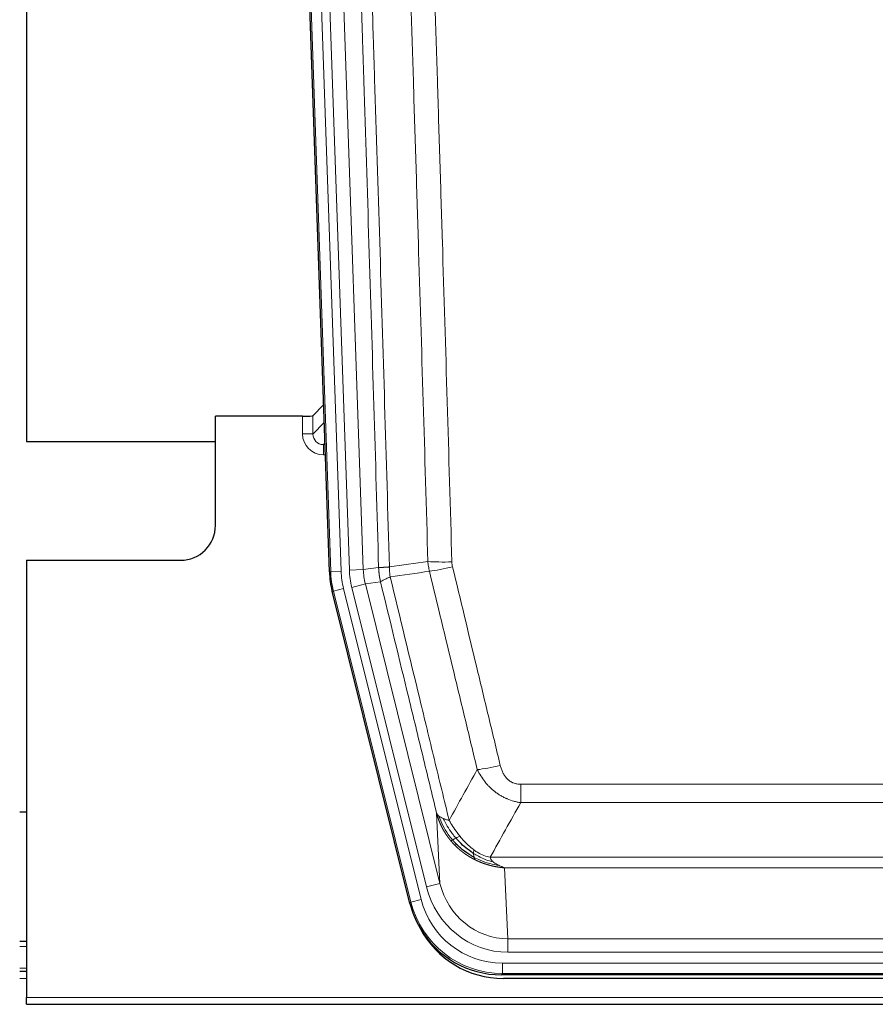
# Model space of a CAD drawing. Header units: inches. Extents: x 0 to 20790, y -12 to 14700.
# Tile 16 of 256: x 3589 to 3834, y 4789 to 5071. Entities that reach past the tile are written whole.
import ezdxf

# ---------------------------------------------------------------- set-up
doc = ezdxf.new("R2010")
doc.units = ezdxf.units.IN
doc.layers.add('1', color=7, linetype='Continuous', true_color=0xffffff)

msp = doc.modelspace()

# ---------------------------------------------------------------- linework, layer by layer
at = {"layer": '1', "color": 2, "linetype": 'Continuous', "lineweight": 25}
for p, q in [((3590.955, 5373.654), (3590.955, 4950.143)), ((3677.551, 4912.878), (3664.434, 5288.523)), ((3675.884, 4960.615), (3672.857, 4957.48)), ((3669.858, 4957.379), (3644.956, 4957.379)), ((3644.956, 4926.143), (3644.956, 4957.379)), ((3590.955, 4950.143), (3644.955, 4950.143)), ((3590.956, 4916.143), (3634.956, 4916.143)), ((3590.956, 4916.143), (3590.956, 4791.113)), ((3700.59, 4818.039), (3678.336, 4907.296)), ((3591.017, 4844.143), (3588.982, 4844.143)), ((3590.948, 4807.143), (3588.963, 4807.143)), ((3590.948, 4798.544), (3588.963, 4798.544)), ((3943.159, 4797.599), (3726.752, 4797.599)), ((3942.567, 4796.556), (3727.344, 4796.556)), ((3590.956, 4789.166), (3590.956, 4791.113)), ((3590.956, 4789.166), (4078.956, 4789.166))]:
    msp.add_line(p, q, dxfattribs=at)
at = {"layer": '1', "color": 110, "linetype": 'Continuous', "lineweight": 13}
for p, q in [((3677.925, 4912.931), (3664.814, 5288.374)), ((3667.808, 5288.478), (3680.919, 4913.035)), ((3670.2, 5287.536), (3683.266, 4913.365)), ((3674.192, 5287.675), (3687.258, 4913.504)), ((3669.848, 4952.331), (3669.858, 4957.379)), ((3672.857, 4957.48), (3672.846, 4952.249)), ((3672.846, 4952.249), (3676.06, 4955.577)), ((3676.266, 4949.684), (3675.839, 4949.242)), ((3675.839, 4949.242), (3675.839, 4946.322)), ((3675.839, 4949.242), (3676.282, 4949.242)), ((3675.839, 4946.322), (3676.384, 4946.322)), ((3687.258, 4913.504), (3691.635, 4914.12)), ((3677.551, 4912.878), (3677.925, 4912.931)), ((3680.919, 4913.035), (3677.925, 4912.931)), ((3683.266, 4913.365), (3687.258, 4913.504)), ((3683.963, 4908.403), (3687.839, 4909.37)), ((3705.315, 4822.765), (3683.963, 4908.403)), ((3692.191, 4909.981), (3687.839, 4909.37)), ((3687.839, 4909.37), (3709.191, 4823.732)), ((3678.709, 4907.349), (3678.336, 4907.296)), ((3681.616, 4908.073), (3678.709, 4907.349)), ((3700.883, 4818.414), (3678.709, 4907.349)), ((3681.616, 4908.073), (3703.79, 4819.139)), ((3732.284, 4846.845), (3732.284, 4852.086)), ((3732.284, 4852.086), (3937.627, 4852.086)), ((3937.627, 4846.845), (3732.284, 4846.845)), ((3709.191, 4823.732), (3708.234, 4843.787)), ((3723.553, 4831.226), (3946.358, 4831.226)), ((3942.245, 4828.196), (3727.666, 4828.196)), ((3727.666, 4828.196), (3728.634, 4807.917)), ((3705.315, 4822.765), (3709.191, 4823.732)), ((3700.59, 4818.039), (3700.883, 4818.414)), ((3703.79, 4819.139), (3700.883, 4818.414)), ((3728.634, 4804.053), (3728.634, 4807.917)), ((3728.634, 4807.917), (3941.277, 4807.917)), ((3590.948, 4805.689), (3588.963, 4805.689)), ((3941.277, 4804.053), (3728.634, 4804.053)), ((3590.948, 4799.514), (3588.963, 4799.514)), ((3727.045, 4800.97), (3942.866, 4800.97)), ((3727.045, 4797.974), (3727.045, 4800.97)), ((3590.948, 4796.544), (3588.963, 4796.544)), ((3727.045, 4797.974), (3726.752, 4797.599)), ((3942.866, 4797.974), (3727.045, 4797.974)), ((3590.956, 4791.113), (4078.956, 4791.113))]:
    msp.add_line(p, q, dxfattribs=at)
at = {"layer": '1', "color": 2, "linetype": 'Continuous', "lineweight": 25}
msp.add_arc((3634.956, 4926.143), 10, 270, 0, dxfattribs=at)
for centre, major_axis, ratio, start_param, end_param in [((3669.859, 4957.484), (-3, 0), 0.0349646, 1.5706703, 3.1078402), ((3704.572, 4913.829, 0), (26.774, 3.763), 0.9986144, 3.0370169, 3.2461684), ((3726.81, 4824.636, 0), (16.66, 21.323), 0.9977958, 2.4794378, 2.7643876), ((3726.81, 4824.636, 0), (16.66, 21.323), 0.9977958, 2.7643876, 3.8037475), ((3727.37, 4823.572, 0), (16.639, 21.297), 0.9990195, 2.7203481, 3.8043419)]:
    msp.add_ellipse(centre, major_axis=major_axis, ratio=ratio, start_param=start_param, end_param=end_param, dxfattribs=at)
at = {"layer": '1', "color": 110, "linetype": 'Continuous', "lineweight": 13}
for centre, major_axis, ratio, start_param, end_param in [((3675.851, 4952.331), (-3.237, -5.067), 0.9977321, 5.2798208, 6.8506171), ((3669.848, 4952.253), (-3, 0.006), 0.0261769, 3.175273, 4.7124429), ((3675.851, 4952.253), (-1.726, -2.474), 0.9943829, 5.3201387, 6.890935), ((3712.589, 4916.824), (-9.996, -0.288), 0.1133347, 0.8101184, 1.5675278), ((3712.776, 4915.418), (-9.719, -2.353), 0.1107863, 0.7983441, 1.5439815), ((3704.937, 4913.881), (-26.766, -3.762), 0.9989218, 6.1786096, 6.387761), ((3704.937, 4913.881, 0), (23.799, 3.345), 0.9986144, 3.0370169, 3.2461684), ((3707.284, 4914.211, 0), (-23.799, -3.345), 0.9986144, 6.1786096, 6.387761), ((3707.284, 4914.211), (-19.844, -2.789), 0.9980617, 6.1786096, 6.387761), ((3726.437, 4858.844), (-9.722, -2.342), 0.1329353, 0.7958322, 1.5387903), ((3728.554, 4828.9), (1.001, -20.961), 0.9530564, 4.9157844, 6.2370968), ((3728.554, 4828.9, 0), (1.185, -24.82), 0.9658521, 4.9157844, 6.2370968), ((3727.097, 4825.003), (-16.651, -21.313), 0.9982842, 5.6210305, 6.9453401), ((3727.097, 4825.003, 0), (14.809, 18.954), 0.9977958, 2.4794378, 3.8037475)]:
    msp.add_ellipse(centre, major_axis=major_axis, ratio=ratio, start_param=start_param, end_param=end_param, dxfattribs=at)
for points, knots in [([(3691.635, 4914.12), (3691.19, 4929.53), (3690.284, 4960.375), (3688.877, 5006.717), (3687.907, 5037.66), (3687.353, 5055.08), (3687.291, 5057.015), (3687.167, 5060.887), (3686.981, 5066.695), (3686.545, 5080.248), (3686.166, 5091.869), (3685.848, 5101.556), (3685.784, 5103.493), (3685.656, 5107.368), (3685.465, 5113.18), (3685.014, 5126.742), (3684.624, 5138.367), (3683.838, 5161.615), (3682.775, 5192.614), (3681.134, 5239.111), (3680.009, 5270.109), (3679.44, 5285.608)], [0, 0, 0, 0, 0.125, 0.25, 0.375, 0.375, 0.390625, 0.390625, 0.40625, 0.4375, 0.5, 0.5, 0.515625, 0.515625, 0.53125, 0.5625, 0.625, 0.625, 0.75, 0.875, 1, 1, 1, 1]), ([(3682.495, 5287.084), (3683.066, 5271.529), (3684.194, 5240.419), (3685.839, 5193.755), (3686.906, 5162.645), (3687.694, 5139.312), (3688.085, 5127.646), (3688.537, 5114.035), (3688.729, 5108.202), (3688.857, 5104.313), (3688.921, 5102.368), (3689.24, 5092.647), (3689.62, 5080.983), (3690.057, 5067.381), (3690.244, 5061.552), (3690.368, 5057.666), (3690.43, 5055.723), (3690.986, 5038.241), (3691.959, 5007.184), (3693.37, 4960.674), (3694.278, 4929.717), (3694.724, 4914.25)], [0, 0, 0, 0, 0.125, 0.25, 0.375, 0.375, 0.4375, 0.46875, 0.484375, 0.484375, 0.5, 0.5, 0.5625, 0.59375, 0.609375, 0.609375, 0.625, 0.625, 0.75, 0.875, 1, 1, 1, 1]), ([(3705.721, 4915.805), (3705.283, 4931.024), (3704.391, 4961.486), (3703.469, 4991.995), (3702.766, 5014.895), (3702.53, 5022.532), (3702.054, 5037.81), (3701.814, 5045.453), (3701.087, 5068.388), (3700.595, 5083.685), (3699.971, 5102.815), (3699.846, 5106.641), (3699.594, 5114.293), (3699.215, 5125.771), (3698.832, 5137.249), (3698.06, 5160.205), (3697.017, 5190.814), (3695.407, 5236.729), (3694.305, 5267.34), (3693.747, 5282.645)], [0, 0, 0, 0, 0.125, 0.25, 0.25, 0.3125, 0.3125, 0.375, 0.375, 0.5, 0.5, 0.53125, 0.53125, 0.5625, 0.625, 0.625, 0.75, 0.875, 1, 1, 1, 1]), ([(3700.63, 5282.988), (3701.188, 5267.664), (3702.288, 5237.015), (3703.896, 5191.043), (3704.938, 5160.396), (3705.709, 5137.411), (3706.091, 5125.919), (3706.47, 5114.426), (3706.721, 5106.765), (3706.846, 5102.934), (3707.47, 5083.78), (3707.961, 5068.464), (3708.686, 5045.5), (3708.926, 5037.848), (3709.402, 5022.551), (3709.638, 5014.905), (3710.34, 4991.976), (3711.261, 4961.428), (3712.151, 4930.928), (3712.589, 4915.69)], [0, 0, 0, 0, 0.125, 0.25, 0.375, 0.375, 0.4375, 0.46875, 0.46875, 0.5, 0.5, 0.625, 0.625, 0.6875, 0.6875, 0.75, 0.75, 0.875, 1, 1, 1, 1]), ([(3691.635, 4914.12), (3691.636, 4914.119), (3691.638, 4914.119), (3691.641, 4914.119), (3691.644, 4914.119), (3691.647, 4914.118), (3691.651, 4914.118), (3691.655, 4914.118), (3691.66, 4914.117), (3691.664, 4914.117), (3691.669, 4914.117), (3691.674, 4914.117), (3691.68, 4914.116), (3691.685, 4914.116), (3691.691, 4914.116), (3691.697, 4914.116), (3691.703, 4914.115), (3691.71, 4914.115), (3691.717, 4914.115), (3691.724, 4914.115), (3691.731, 4914.115), (3691.739, 4914.114), (3691.747, 4914.114), (3691.755, 4914.114), (3691.763, 4914.114), (3691.772, 4914.114), (3691.781, 4914.114), (3691.79, 4914.113), (3691.799, 4914.113), (3691.809, 4914.113), (3691.819, 4914.113), (3691.829, 4914.113), (3691.839, 4914.113), (3691.85, 4914.113), (3691.861, 4914.113), (3691.872, 4914.113), (3691.883, 4914.113), (3691.895, 4914.113), (3691.907, 4914.113), (3691.919, 4914.113), (3691.931, 4914.113), (3691.944, 4914.113), (3691.957, 4914.113), (3691.97, 4914.113), (3691.983, 4914.113), (3691.997, 4914.113), (3692.011, 4914.113), (3692.025, 4914.113), (3692.039, 4914.113), (3692.054, 4914.113), (3692.068, 4914.113), (3692.084, 4914.113), (3692.099, 4914.113), (3692.114, 4914.113), (3692.13, 4914.114), (3692.146, 4914.114), (3692.162, 4914.114), (3692.179, 4914.114), (3692.196, 4914.114), (3692.213, 4914.115), (3692.23, 4914.115), (3692.247, 4914.115), (3692.265, 4914.115), (3692.283, 4914.116), (3692.301, 4914.116), (3692.32, 4914.116), (3692.338, 4914.116), (3692.357, 4914.117), (3692.376, 4914.117), (3692.396, 4914.117), (3692.415, 4914.118), (3692.435, 4914.118), (3692.455, 4914.119), (3692.476, 4914.119), (3692.496, 4914.119), (3692.517, 4914.12), (3692.544, 4914.12), (3692.578, 4914.121), (3692.619, 4914.122), (3692.66, 4914.123), (3692.703, 4914.125), (3692.746, 4914.126), (3692.79, 4914.127), (3692.835, 4914.129), (3692.88, 4914.131), (3692.927, 4914.133), (3692.974, 4914.135), (3693.022, 4914.137), (3693.07, 4914.139), (3693.12, 4914.141), (3693.17, 4914.143), (3693.221, 4914.146), (3693.273, 4914.149), (3693.325, 4914.151), (3693.378, 4914.154), (3693.432, 4914.157), (3693.487, 4914.16), (3693.542, 4914.164), (3693.598, 4914.167), (3693.655, 4914.171), (3693.713, 4914.174), (3693.771, 4914.178), (3693.83, 4914.182), (3693.889, 4914.186), (3693.949, 4914.19), (3694.01, 4914.194), (3694.072, 4914.199), (3694.134, 4914.203), (3694.197, 4914.208), (3694.261, 4914.213), (3694.325, 4914.218), (3694.39, 4914.223), (3694.456, 4914.228), (3694.522, 4914.233), (3694.589, 4914.239), (3694.656, 4914.244), (3694.701, 4914.248), (3694.724, 4914.25)], [0, 0, 0, 0, 0.0066687, 0.0133374, 0.0200061, 0.0266746, 0.0333432, 0.0400116, 0.0466801, 0.0533484, 0.0600168, 0.066685, 0.0733532, 0.0800214, 0.0866895, 0.0933575, 0.1000255, 0.1066935, 0.1133614, 0.1200292, 0.126697, 0.1333647, 0.1400324, 0.1467001, 0.1533676, 0.1600352, 0.1667026, 0.1733701, 0.1800374, 0.1867047, 0.193372, 0.2000392, 0.2067064, 0.2133735, 0.2200405, 0.2267075, 0.2333745, 0.2400414, 0.2467082, 0.253375, 0.2600418, 0.2667085, 0.2733751, 0.2800417, 0.2867082, 0.2933747, 0.3000412, 0.3067075, 0.3133739, 0.3200401, 0.3267064, 0.3333725, 0.3400387, 0.3467047, 0.3533708, 0.3600367, 0.3667026, 0.3733685, 0.3800343, 0.3867001, 0.3933658, 0.4000315, 0.4066971, 0.4133626, 0.4200281, 0.4266936, 0.433359, 0.4400243, 0.4466896, 0.4533549, 0.4600201, 0.4666852, 0.4733503, 0.4800154, 0.4866804, 0.4933453, 0.5000102, 0.5125098, 0.5250093, 0.5375088, 0.5500082, 0.5625077, 0.5750071, 0.5875066, 0.600006, 0.6125054, 0.6250049, 0.6375043, 0.6500037, 0.6625032, 0.6750026, 0.6875021, 0.7000016, 0.7125011, 0.7250006, 0.7375001, 0.7499997, 0.7624993, 0.7749989, 0.7874985, 0.7999982, 0.812498, 0.8249977, 0.8374975, 0.8499974, 0.8624973, 0.8749972, 0.8874972, 0.8999973, 0.9124974, 0.9249976, 0.9374978, 0.9499981, 0.9624985, 0.9749989, 0.9874994, 1, 1, 1, 1]), ([(3692.191, 4909.981), (3692.186, 4910.002), (3692.176, 4910.044), (3692.161, 4910.108), (3692.146, 4910.174), (3692.13, 4910.24), (3692.115, 4910.308), (3692.1, 4910.378), (3692.084, 4910.448), (3692.069, 4910.52), (3692.053, 4910.593), (3692.038, 4910.667), (3692.023, 4910.743), (3692.007, 4910.82), (3691.992, 4910.898), (3691.977, 4910.977), (3691.962, 4911.058), (3691.947, 4911.14), (3691.932, 4911.224), (3691.917, 4911.308), (3691.902, 4911.395), (3691.888, 4911.482), (3691.874, 4911.571), (3691.86, 4911.66), (3691.846, 4911.752), (3691.832, 4911.844), (3691.819, 4911.938), (3691.798, 4912.089), (3691.772, 4912.291), (3691.744, 4912.538), (3691.72, 4912.767), (3691.701, 4912.979), (3691.685, 4913.172), (3691.672, 4913.347), (3691.662, 4913.505), (3691.654, 4913.644), (3691.648, 4913.766), (3691.644, 4913.869), (3691.64, 4913.954), (3691.638, 4914.021), (3691.636, 4914.07), (3691.635, 4914.101), (3691.635, 4914.115), (3691.635, 4914.12)], [0, 0, 0, 0, 0.0155037, 0.0313049, 0.0474035, 0.0637997, 0.0804935, 0.097485, 0.1147743, 0.1323613, 0.1502462, 0.1684289, 0.1869096, 0.2056883, 0.224765, 0.2441397, 0.2638126, 0.2837835, 0.3040527, 0.32462, 0.3454856, 0.3666494, 0.3881116, 0.409872, 0.4319308, 0.454288, 0.4769435, 0.4998975, 0.5635611, 0.6228928, 0.6778927, 0.7285606, 0.7748966, 0.8169007, 0.8545729, 0.8879131, 0.9169214, 0.9415977, 0.9619421, 0.9779545, 0.989635, 0.9969835, 1, 1, 1, 1]), ([(3694.936, 4911.416), (3694.861, 4911.882), (3694.819, 4912.352), (3694.761, 4913.297), (3694.745, 4913.772), (3694.724, 4914.25)], [0, 0, 0, 0, 0.5, 0.5, 1, 1, 1, 1]), ([(3712.776, 4914.279), (3712.72, 4914.511), (3712.677, 4914.744), (3712.614, 4915.215), (3712.595, 4915.452), (3712.589, 4915.69)], [0, 0, 0, 0, 0.5, 0.5, 1, 1, 1, 1]), ([(3712.776, 4914.279), (3715.061, 4904.801), (3717.343, 4895.328), (3720.758, 4881.127), (3721.896, 4876.395), (3724.168, 4866.934), (3725.303, 4862.205), (3726.437, 4857.477)], [0, 0, 0, 0, 0.5, 0.5, 0.75, 0.75, 1, 1, 1, 1]), ([(3692.191, 4909.981), (3692.212, 4910.032), (3692.29, 4910.099), (3692.554, 4910.265), (3692.739, 4910.366), (3693.211, 4910.602), (3693.496, 4910.739), (3694.155, 4911.049), (3694.528, 4911.223), (3694.936, 4911.416)], [0, 0, 0, 0, 0.25, 0.25, 0.5, 0.5, 0.75, 0.75, 1, 1, 1, 1]), ([(3694.936, 4911.416), (3697.758, 4899.791), (3700.574, 4888.175), (3704.788, 4870.764), (3706.19, 4864.962), (3708.993, 4853.364), (3710.392, 4847.567), (3711.79, 4841.773)], [0, 0, 0, 0, 0.5, 0.5, 0.75, 0.75, 1, 1, 1, 1]), ([(3719.857, 4856.282), (3718.722, 4861.003), (3717.585, 4865.725), (3715.31, 4875.173), (3714.171, 4879.899), (3710.752, 4894.08), (3708.468, 4903.54), (3706.18, 4913.005)], [0, 0, 0, 0, 0.25, 0.25, 0.5, 0.5, 1, 1, 1, 1]), ([(3708.234, 4843.787), (3706.903, 4849.295), (3705.57, 4854.805), (3702.903, 4865.829), (3701.567, 4871.344), (3697.557, 4887.893), (3694.877, 4898.933), (3692.191, 4909.981)], [0, 0, 0, 0, 0.25, 0.25, 0.5, 0.5, 1, 1, 1, 1]), ([(3732.284, 4852.086), (3732.102, 4852.086), (3731.919, 4852.094), (3731.555, 4852.126), (3731.376, 4852.15), (3731.02, 4852.215), (3730.845, 4852.256), (3730.498, 4852.356), (3730.327, 4852.415), (3730.116, 4852.5), (3730.074, 4852.518), (3729.99, 4852.554), (3729.866, 4852.61), (3729.745, 4852.671), (3729.506, 4852.799), (3729.198, 4852.985), (3728.911, 4853.202), (3728.738, 4853.347), (3728.703, 4853.377), (3728.635, 4853.437), (3728.602, 4853.467), (3728.502, 4853.56), (3728.437, 4853.623), (3728.247, 4853.817), (3728.128, 4853.951), (3727.901, 4854.228), (3727.794, 4854.371), (3727.591, 4854.667), (3727.496, 4854.819), (3727.383, 4855.014), (3727.36, 4855.053), (3727.317, 4855.132), (3727.295, 4855.171), (3727.231, 4855.291), (3727.19, 4855.371), (3727.072, 4855.613), (3726.998, 4855.777), (3726.861, 4856.108), (3726.798, 4856.275), (3726.621, 4856.782), (3726.521, 4857.127), (3726.437, 4857.477)], [0, 0, 0, 0, 0.0625, 0.0625, 0.125, 0.125, 0.1875, 0.1875, 0.25, 0.25, 0.265625, 0.265625, 0.28125, 0.3125, 0.3125, 0.375, 0.4375, 0.4375, 0.453125, 0.453125, 0.46875, 0.46875, 0.5, 0.5, 0.5625, 0.5625, 0.625, 0.625, 0.6875, 0.6875, 0.703125, 0.703125, 0.71875, 0.71875, 0.75, 0.75, 0.8125, 0.8125, 0.875, 0.875, 1, 1, 1, 1]), ([(3732.284, 4846.845), (3731.949, 4846.894), (3731.616, 4846.953), (3730.953, 4847.092), (3730.625, 4847.171), (3729.649, 4847.442), (3729.011, 4847.664), (3728.309, 4847.961), (3728.231, 4847.995), (3728.075, 4848.063), (3727.998, 4848.098), (3727.766, 4848.205), (3727.614, 4848.279), (3727.159, 4848.507), (3726.564, 4848.831), (3725.991, 4849.192), (3725.57, 4849.478), (3725.362, 4849.624), (3725.156, 4849.775), (3725.02, 4849.878), (3724.952, 4849.929), (3724.346, 4850.399), (3723.838, 4850.847), (3723.119, 4851.563), (3722.887, 4851.81), (3722.548, 4852.19), (3722.437, 4852.318), (3722.219, 4852.579), (3722.111, 4852.711), (3721.584, 4853.378), (3721.196, 4853.932), (3720.481, 4855.079), (3720.155, 4855.672), (3719.857, 4856.282)], [0, 0, 0, 0, 0.0625, 0.0625, 0.125, 0.125, 0.25, 0.25, 0.265625, 0.265625, 0.28125, 0.28125, 0.3125, 0.3125, 0.375, 0.4375, 0.4375, 0.46875, 0.484375, 0.484375, 0.5, 0.5, 0.625, 0.625, 0.6875, 0.6875, 0.71875, 0.71875, 0.75, 0.75, 0.875, 0.875, 1, 1, 1, 1]), ([(3708.234, 4843.787), (3708.291, 4843.644), (3708.373, 4843.507), (3708.586, 4843.245), (3708.718, 4843.121), (3708.873, 4843.004)], [0, 0, 0, 0, 0.5, 0.5, 1, 1, 1, 1]), ([(3712.265, 4835.96), (3712.254, 4835.974), (3712.23, 4836.002), (3712.195, 4836.044), (3712.16, 4836.088), (3712.124, 4836.131), (3712.088, 4836.176), (3712.052, 4836.221), (3712.015, 4836.267), (3711.977, 4836.314), (3711.94, 4836.361), (3711.901, 4836.409), (3711.863, 4836.458), (3711.824, 4836.508), (3711.785, 4836.558), (3711.746, 4836.61), (3711.706, 4836.661), (3711.666, 4836.714), (3711.625, 4836.768), (3711.585, 4836.822), (3711.544, 4836.877), (3711.502, 4836.933), (3711.461, 4836.99), (3711.419, 4837.047), (3711.377, 4837.105), (3711.334, 4837.165), (3711.291, 4837.224), (3711.248, 4837.285), (3711.205, 4837.347), (3711.162, 4837.409), (3711.118, 4837.472), (3711.074, 4837.536), (3711.03, 4837.601), (3710.986, 4837.667), (3710.942, 4837.733), (3710.897, 4837.801), (3710.852, 4837.869), (3710.807, 4837.938), (3710.762, 4838.008), (3710.717, 4838.079), (3710.671, 4838.151), (3710.626, 4838.223), (3710.58, 4838.297), (3710.534, 4838.371), (3710.489, 4838.446), (3710.443, 4838.522), (3710.397, 4838.599), (3710.351, 4838.677), (3710.304, 4838.756), (3710.258, 4838.836), (3710.212, 4838.916), (3710.166, 4838.998), (3710.12, 4839.08), (3710.073, 4839.164), (3710.027, 4839.248), (3709.981, 4839.333), (3709.935, 4839.419), (3709.889, 4839.506), (3709.843, 4839.594), (3709.797, 4839.683), (3709.751, 4839.773), (3709.705, 4839.864), (3709.659, 4839.956), (3709.614, 4840.049), (3709.568, 4840.142), (3709.523, 4840.237), (3709.478, 4840.333), (3709.433, 4840.429), (3709.388, 4840.527), (3709.343, 4840.626), (3709.299, 4840.725), (3709.255, 4840.826), (3709.211, 4840.927), (3709.167, 4841.03), (3709.124, 4841.133), (3709.081, 4841.238), (3709.038, 4841.343), (3708.995, 4841.449), (3708.953, 4841.557), (3708.911, 4841.665), (3708.87, 4841.775), (3708.829, 4841.885), (3708.788, 4841.996), (3708.747, 4842.109), (3708.708, 4842.222), (3708.668, 4842.337), (3708.629, 4842.452), (3708.59, 4842.568), (3708.552, 4842.686), (3708.515, 4842.804), (3708.478, 4842.924), (3708.441, 4843.044), (3708.405, 4843.165), (3708.369, 4843.288), (3708.334, 4843.411), (3708.3, 4843.535), (3708.266, 4843.661), (3708.245, 4843.745), (3708.234, 4843.787)], [0, 0, 0, 0, 0.0060657, 0.012223, 0.0184718, 0.0248123, 0.0312443, 0.0377679, 0.0443831, 0.0510899, 0.0578883, 0.0647782, 0.0717598, 0.0788329, 0.0859977, 0.093254, 0.1006019, 0.1080414, 0.1155725, 0.1231952, 0.1309095, 0.1387154, 0.1466129, 0.1546019, 0.1626826, 0.1708549, 0.1791188, 0.1874742, 0.1959213, 0.20446, 0.2130903, 0.2218121, 0.2306256, 0.2395307, 0.2485274, 0.2576156, 0.2667955, 0.276067, 0.2854301, 0.2948848, 0.3044311, 0.314069, 0.3237985, 0.3336196, 0.3435324, 0.3535367, 0.3636326, 0.3738202, 0.3840993, 0.3944701, 0.4049324, 0.4154864, 0.426132, 0.4368691, 0.4476979, 0.4586183, 0.4696303, 0.480734, 0.4919292, 0.503216, 0.5145945, 0.5260645, 0.5376262, 0.5492795, 0.5610244, 0.5728609, 0.584789, 0.5968087, 0.60892, 0.621123, 0.6334175, 0.6458037, 0.6582815, 0.6708509, 0.6835119, 0.6962645, 0.7091087, 0.7220445, 0.735072, 0.748191, 0.7614017, 0.774704, 0.7880979, 0.8015834, 0.8151605, 0.8288293, 0.8425896, 0.8564416, 0.8703852, 0.8844204, 0.8985472, 0.9127656, 0.9270756, 0.9414773, 0.9559705, 0.9705554, 0.9852319, 1, 1, 1, 1]), ([(3708.873, 4843.004), (3709.029, 4842.879), (3709.209, 4842.76), (3709.613, 4842.536), (3709.838, 4842.431), (3710.083, 4842.332)], [0, 0, 0, 0, 0.5, 0.5, 1, 1, 1, 1]), ([(3712.755, 4836.19), (3712.321, 4836.701), (3711.911, 4837.23), (3710.381, 4839.412), (3709.485, 4841.191), (3708.873, 4843.004)], [0, 0, 0, 0, 0.25, 0.25, 1, 1, 1, 1]), ([(3713.741, 4836.717), (3713.37, 4837.149), (3713.013, 4837.594), (3711.652, 4839.412), (3710.782, 4840.867), (3710.083, 4842.332)], [0, 0, 0, 0, 0.25, 0.25, 1, 1, 1, 1]), ([(3710.083, 4842.332), (3710.329, 4842.226), (3710.595, 4842.126), (3711.166, 4841.939), (3711.47, 4841.853), (3711.79, 4841.773)], [0, 0, 0, 0, 0.5, 0.5, 1, 1, 1, 1]), ([(3714.966, 4837.166), (3714.667, 4837.536), (3714.376, 4837.914), (3713.249, 4839.444), (3712.483, 4840.633), (3711.79, 4841.773)], [0, 0, 0, 0, 0.25, 0.25, 1, 1, 1, 1]), ([(3712.265, 4835.96), (3712.301, 4835.967), (3712.344, 4835.981), (3712.449, 4836.027), (3712.512, 4836.058), (3712.638, 4836.125), (3712.694, 4836.156), (3712.755, 4836.19)], [0, 0, 0, 0, 0.375, 0.375, 0.75, 0.75, 1, 1, 1, 1]), ([(3719.268, 4830.478), (3719.246, 4830.489), (3719.202, 4830.51), (3719.136, 4830.543), (3719.07, 4830.576), (3719.004, 4830.61), (3718.938, 4830.644), (3718.872, 4830.678), (3718.806, 4830.712), (3718.739, 4830.747), (3718.673, 4830.782), (3718.607, 4830.818), (3718.54, 4830.853), (3718.474, 4830.889), (3718.407, 4830.926), (3718.341, 4830.962), (3718.274, 4830.999), (3718.207, 4831.037), (3718.141, 4831.074), (3718.074, 4831.112), (3718.007, 4831.151), (3717.94, 4831.189), (3717.873, 4831.228), (3717.806, 4831.268), (3717.739, 4831.307), (3717.672, 4831.347), (3717.605, 4831.388), (3717.538, 4831.428), (3717.471, 4831.469), (3717.404, 4831.511), (3717.337, 4831.552), (3717.27, 4831.594), (3717.203, 4831.637), (3717.136, 4831.679), (3717.069, 4831.723), (3717.002, 4831.766), (3716.935, 4831.81), (3716.868, 4831.854), (3716.801, 4831.898), (3716.733, 4831.943), (3716.666, 4831.988), (3716.599, 4832.034), (3716.532, 4832.08), (3716.465, 4832.126), (3716.398, 4832.173), (3716.331, 4832.22), (3716.264, 4832.267), (3716.197, 4832.315), (3716.13, 4832.363), (3716.063, 4832.412), (3715.996, 4832.461), (3715.929, 4832.51), (3715.863, 4832.559), (3715.796, 4832.609), (3715.729, 4832.66), (3715.662, 4832.71), (3715.596, 4832.762), (3715.529, 4832.813), (3715.463, 4832.865), (3715.396, 4832.917), (3715.33, 4832.97), (3715.263, 4833.023), (3715.197, 4833.076), (3715.131, 4833.13), (3715.064, 4833.184), (3714.998, 4833.239), (3714.932, 4833.293), (3714.866, 4833.349), (3714.801, 4833.404), (3714.735, 4833.461), (3714.669, 4833.517), (3714.603, 4833.574), (3714.538, 4833.631), (3714.472, 4833.689), (3714.407, 4833.747), (3714.342, 4833.805), (3714.277, 4833.864), (3714.212, 4833.923), (3714.147, 4833.983), (3714.082, 4834.043), (3714.017, 4834.104), (3713.953, 4834.164), (3713.888, 4834.226), (3713.824, 4834.287), (3713.76, 4834.349), (3713.696, 4834.412), (3713.632, 4834.475), (3713.568, 4834.538), (3713.504, 4834.601), (3713.441, 4834.666), (3713.377, 4834.73), (3713.314, 4834.795), (3713.251, 4834.86), (3713.188, 4834.926), (3713.125, 4834.992), (3713.063, 4835.058), (3713, 4835.125), (3712.938, 4835.193), (3712.876, 4835.26), (3712.814, 4835.329), (3712.752, 4835.397), (3712.691, 4835.466), (3712.629, 4835.535), (3712.568, 4835.605), (3712.507, 4835.675), (3712.446, 4835.746), (3712.386, 4835.817), (3712.325, 4835.889), (3712.285, 4835.936), (3712.265, 4835.96)], [0, 0, 0, 0, 0.0082024, 0.0164263, 0.0246716, 0.0329384, 0.0412265, 0.0495362, 0.0578672, 0.0662198, 0.0745938, 0.0829892, 0.0914062, 0.0998446, 0.1083045, 0.1167859, 0.1252887, 0.1338131, 0.1423589, 0.1509263, 0.1595151, 0.1681255, 0.1767574, 0.1854108, 0.1940858, 0.2027822, 0.2115002, 0.2202398, 0.2290008, 0.2377835, 0.2465876, 0.2554134, 0.2642606, 0.2731295, 0.2820199, 0.2909319, 0.2998654, 0.3088206, 0.3177973, 0.3267956, 0.3358154, 0.3448569, 0.35392, 0.3630047, 0.3721109, 0.3812388, 0.3903883, 0.3995594, 0.4087522, 0.4179665, 0.4272025, 0.4364601, 0.4457393, 0.4550402, 0.4643627, 0.4737069, 0.4830727, 0.4924601, 0.5018692, 0.5113, 0.5207524, 0.5302265, 0.5397222, 0.5492397, 0.5587788, 0.5683395, 0.577922, 0.5875261, 0.5971519, 0.6067994, 0.6164686, 0.6261595, 0.6358721, 0.6456064, 0.6553624, 0.6651401, 0.6749395, 0.6847606, 0.6946034, 0.704468, 0.7143542, 0.7242622, 0.734192, 0.7441434, 0.7541166, 0.7641115, 0.7741282, 0.7841666, 0.7942268, 0.8043087, 0.8144123, 0.8245377, 0.8346848, 0.8448538, 0.8550444, 0.8652568, 0.875491, 0.885747, 0.8960247, 0.9063242, 0.9166455, 0.9269886, 0.9373534, 0.9477401, 0.9581485, 0.9685787, 0.9790306, 0.9895044, 1, 1, 1, 1]), ([(3712.755, 4836.19), (3712.786, 4836.207), (3712.819, 4836.225), (3712.953, 4836.3), (3713.066, 4836.363), (3713.315, 4836.499), (3713.452, 4836.572), (3713.643, 4836.669), (3713.692, 4836.693), (3713.741, 4836.717)], [0, 0, 0, 0, 0.125, 0.125, 0.5, 0.5, 0.875, 0.875, 1, 1, 1, 1]), ([(3713.741, 4836.717), (3713.84, 4836.766), (3713.941, 4836.813), (3714.198, 4836.928), (3714.356, 4836.991), (3714.666, 4837.098), (3714.819, 4837.141), (3714.966, 4837.166)], [0, 0, 0, 0, 0.25, 0.25, 0.625, 0.625, 1, 1, 1, 1]), ([(3718.935, 4833.288), (3718.755, 4833.418), (3718.576, 4833.554), (3717.869, 4834.113), (3717.354, 4834.572), (3716.36, 4835.553), (3715.881, 4836.075), (3715.266, 4836.798), (3715.115, 4836.981), (3714.966, 4837.166)], [0, 0, 0, 0, 0.125, 0.125, 0.5, 0.5, 0.875, 0.875, 1, 1, 1, 1]), ([(3718.785, 4832.306), (3718.783, 4832.404), (3718.785, 4832.501), (3718.798, 4832.736), (3718.814, 4832.869), (3718.862, 4833.106), (3718.894, 4833.209), (3718.935, 4833.288)], [0, 0, 0, 0, 0.25, 0.25, 0.625, 0.625, 1, 1, 1, 1]), ([(3724.424, 4829.888), (3723.013, 4830.208), (3721.577, 4830.749), (3719.706, 4831.743), (3719.242, 4832.014), (3718.785, 4832.306)], [0, 0, 0, 0, 0.75, 0.75, 1, 1, 1, 1]), ([(3718.953, 4831.19), (3718.941, 4831.23), (3718.93, 4831.271), (3718.885, 4831.441), (3718.856, 4831.577), (3718.812, 4831.861), (3718.797, 4832.01), (3718.787, 4832.208), (3718.785, 4832.257), (3718.785, 4832.306)], [0, 0, 0, 0, 0.125, 0.125, 0.5, 0.5, 0.875, 0.875, 1, 1, 1, 1]), ([(3723.553, 4831.226), (3722.332, 4831.439), (3721.156, 4831.904), (3719.663, 4832.785), (3719.295, 4833.027), (3718.935, 4833.288)], [0, 0, 0, 0, 0.75, 0.75, 1, 1, 1, 1]), ([(3719.268, 4830.478), (3719.235, 4830.536), (3719.195, 4830.605), (3719.114, 4830.767), (3719.071, 4830.86), (3719.003, 4831.034), (3718.978, 4831.11), (3718.953, 4831.19)], [0, 0, 0, 0, 0.375, 0.375, 0.75, 0.75, 1, 1, 1, 1]), ([(3726.095, 4828.888), (3724.322, 4829.111), (3722.493, 4829.593), (3720.119, 4830.599), (3719.531, 4830.88), (3718.953, 4831.19)], [0, 0, 0, 0, 0.75, 0.75, 1, 1, 1, 1]), ([(3727.666, 4828.196), (3727.643, 4828.198), (3727.599, 4828.201), (3727.533, 4828.207), (3727.466, 4828.212), (3727.4, 4828.218), (3727.333, 4828.224), (3727.266, 4828.23), (3727.199, 4828.236), (3727.132, 4828.243), (3727.065, 4828.25), (3726.997, 4828.257), (3726.93, 4828.264), (3726.863, 4828.271), (3726.795, 4828.279), (3726.727, 4828.286), (3726.66, 4828.294), (3726.592, 4828.303), (3726.524, 4828.311), (3726.456, 4828.32), (3726.387, 4828.329), (3726.319, 4828.338), (3726.251, 4828.347), (3726.182, 4828.356), (3726.114, 4828.366), (3726.045, 4828.376), (3725.976, 4828.386), (3725.908, 4828.397), (3725.839, 4828.407), (3725.77, 4828.418), (3725.701, 4828.429), (3725.631, 4828.44), (3725.562, 4828.452), (3725.493, 4828.464), (3725.423, 4828.476), (3725.354, 4828.488), (3725.284, 4828.5), (3725.215, 4828.513), (3725.145, 4828.526), (3725.075, 4828.539), (3725.005, 4828.553), (3724.935, 4828.566), (3724.865, 4828.58), (3724.795, 4828.594), (3724.725, 4828.609), (3724.655, 4828.623), (3724.584, 4828.638), (3724.514, 4828.653), (3724.443, 4828.669), (3724.373, 4828.684), (3724.302, 4828.7), (3724.232, 4828.716), (3724.161, 4828.732), (3724.09, 4828.749), (3724.019, 4828.766), (3723.948, 4828.783), (3723.877, 4828.8), (3723.806, 4828.818), (3723.735, 4828.836), (3723.664, 4828.854), (3723.593, 4828.872), (3723.521, 4828.891), (3723.45, 4828.91), (3723.379, 4828.929), (3723.307, 4828.948), (3723.236, 4828.968), (3723.164, 4828.988), (3723.093, 4829.008), (3723.021, 4829.028), (3722.95, 4829.049), (3722.878, 4829.07), (3722.806, 4829.091), (3722.734, 4829.113), (3722.662, 4829.135), (3722.591, 4829.157), (3722.519, 4829.179), (3722.447, 4829.202), (3722.375, 4829.224), (3722.303, 4829.248), (3722.231, 4829.271), (3722.159, 4829.295), (3722.087, 4829.319), (3722.015, 4829.343), (3721.942, 4829.367), (3721.87, 4829.392), (3721.798, 4829.417), (3721.726, 4829.443), (3721.654, 4829.468), (3721.581, 4829.494), (3721.509, 4829.52), (3721.437, 4829.547), (3721.364, 4829.574), (3721.292, 4829.601), (3721.22, 4829.628), (3721.148, 4829.656), (3721.075, 4829.684), (3721.003, 4829.712), (3720.93, 4829.74), (3720.858, 4829.769), (3720.786, 4829.798), (3720.713, 4829.828), (3720.641, 4829.857), (3720.569, 4829.887), (3720.496, 4829.918), (3720.424, 4829.948), (3720.352, 4829.979), (3720.279, 4830.01), (3720.207, 4830.042), (3720.135, 4830.073), (3720.062, 4830.105), (3719.99, 4830.138), (3719.918, 4830.17), (3719.845, 4830.203), (3719.773, 4830.236), (3719.701, 4830.27), (3719.629, 4830.304), (3719.556, 4830.338), (3719.484, 4830.372), (3719.412, 4830.407), (3719.34, 4830.442), (3719.292, 4830.466), (3719.268, 4830.478)], [0, 0, 0, 0, 0.007775, 0.0155603, 0.0233558, 0.0311618, 0.038978, 0.0468046, 0.0546416, 0.0624889, 0.0703466, 0.0782147, 0.0860931, 0.093982, 0.1018813, 0.109791, 0.1177112, 0.1256417, 0.1335828, 0.1415343, 0.1494962, 0.1574687, 0.1654516, 0.173445, 0.1814489, 0.1894634, 0.1974883, 0.2055238, 0.2135699, 0.2216264, 0.2296936, 0.2377713, 0.2458596, 0.2539585, 0.2620679, 0.270188, 0.2783187, 0.28646, 0.2946119, 0.3027745, 0.3109477, 0.3191316, 0.3273261, 0.3355314, 0.3437472, 0.3519738, 0.3602111, 0.3684591, 0.3767178, 0.3849872, 0.3932673, 0.4015582, 0.4098598, 0.4181722, 0.4264954, 0.4348293, 0.443174, 0.4515295, 0.4598958, 0.4682728, 0.4766607, 0.4850594, 0.493469, 0.5018893, 0.5103206, 0.5187626, 0.5272155, 0.5356793, 0.544154, 0.5526395, 0.561136, 0.5696433, 0.5781615, 0.5866906, 0.5952307, 0.6037817, 0.6123436, 0.6209165, 0.6295003, 0.638095, 0.6467007, 0.6553174, 0.6639451, 0.6725838, 0.6812334, 0.6898941, 0.6985657, 0.7072484, 0.7159421, 0.7246468, 0.7333625, 0.7420893, 0.7508272, 0.759576, 0.768336, 0.777107, 0.7858891, 0.7946823, 0.8034866, 0.812302, 0.8211284, 0.829966, 0.8388147, 0.8476746, 0.8565455, 0.8654276, 0.8743209, 0.8832252, 0.8921408, 0.9010675, 0.9100054, 0.9189544, 0.9279147, 0.9368861, 0.9458688, 0.9548626, 0.9638676, 0.9728839, 0.9819114, 0.9909501, 1, 1, 1, 1]), ([(3724.424, 4829.888), (3724.305, 4829.985), (3724.195, 4830.085), (3723.946, 4830.344), (3723.821, 4830.508), (3723.635, 4830.853), (3723.574, 4831.035), (3723.553, 4831.226)], [0, 0, 0, 0, 0.25, 0.25, 0.625, 0.625, 1, 1, 1, 1]), ([(3726.095, 4828.888), (3726.021, 4828.923), (3725.947, 4828.959), (3725.651, 4829.107), (3725.429, 4829.224), (3725.002, 4829.474), (3724.796, 4829.606), (3724.544, 4829.792), (3724.483, 4829.84), (3724.424, 4829.888)], [0, 0, 0, 0, 0.125, 0.125, 0.5, 0.5, 0.875, 0.875, 1, 1, 1, 1]), ([(3727.666, 4828.196), (3727.513, 4828.262), (3727.337, 4828.337), (3726.954, 4828.5), (3726.747, 4828.589), (3726.389, 4828.75), (3726.242, 4828.817), (3726.095, 4828.888)], [0, 0, 0, 0, 0.375, 0.375, 0.75, 0.75, 1, 1, 1, 1])]:
    msp.add_open_spline(points, degree=3, knots=knots, dxfattribs=at)
for points in [[(3694.724, 4914.25), (3698.389, 4914.77), (3702.055, 4915.289), (3705.721, 4915.805)], [(3706.18, 4913.005), (3706.067, 4913.465), (3705.879, 4914.391), (3705.762, 4915.331), (3705.721, 4915.805)], [(3706.18, 4913.005), (3702.431, 4912.478), (3698.683, 4911.948), (3694.936, 4911.416)], [(3711.79, 4841.773), (3714.464, 4846.614), (3717.153, 4851.45), (3719.857, 4856.282)], [(3732.284, 4846.845), (3729.356, 4841.644), (3726.446, 4836.438), (3723.553, 4831.226)]]:
    msp.add_open_spline(points, degree=3, dxfattribs=at)
at = {"layer": '1', "color": 2, "linetype": 'Continuous', "lineweight": 25}
for points in [[(3718.953, 4831.19), (3718.664, 4831.345), (3718.378, 4831.508), (3717.244, 4832.185), (3716.421, 4832.758), (3714.856, 4834.017), (3714.115, 4834.705), (3713.197, 4835.685), (3712.973, 4835.935), (3712.755, 4836.19)], [(3718.785, 4832.306), (3718.556, 4832.452), (3718.329, 4832.603), (3717.427, 4833.23), (3716.768, 4833.745), (3715.498, 4834.857), (3714.888, 4835.452), (3714.116, 4836.289), (3713.927, 4836.502), (3713.741, 4836.717)]]:
    msp.add_open_spline(points, degree=3, knots=[0, 0, 0, 0, 0.125, 0.125, 0.5, 0.5, 0.875, 0.875, 1, 1, 1, 1], dxfattribs=at)

doc.saveas('drawing.dxf')
